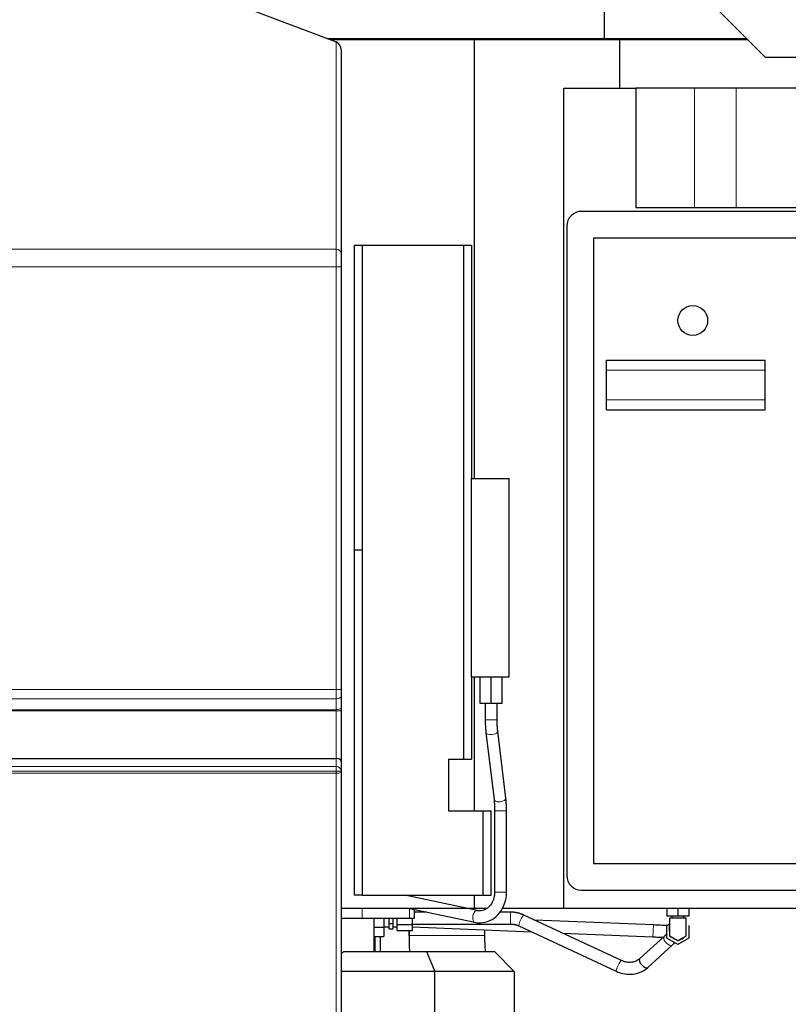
# Model space of a CAD drawing. Header units: inches. Extents: x 0 to 29700, y -16 to 21000.
# Tile 209 of 212: x 26489 to 27264, y 15728 to 16720. Entities that reach past the tile are written whole.
import ezdxf

# ---------------------------------------------------------------- set-up
doc = ezdxf.new("R2010")
doc.units = ezdxf.units.IN
doc.layers.add('254', color=7, linetype='Continuous', true_color=0xffffff)
doc.styles.add('latin_extended', font='simplex.shx')
doc.dimstyles.get("Standard").update_dxf_attribs({"dimtxt": 0.18, "dimasz": 0.18, "dimexe": 0.18, "dimexo": 0.0625, "dimgap": 0.09, "dimtad": 0, "dimtih": 1, "dimtoh": 1, "dimdec": 4, "dimzin": 0, "dimdsep": 46, "dimtxsty": 'Standard', "dimcen": 0.09, "dimadec": 0, "dimazin": 0, "dimtfac": 1, "dimtdec": 4, "dimtofl": 0, "dimtmove": 0, "dimatfit": 3, "dimfxl": 1, "dimtolj": 1, "dimtzin": 0, "dimarcsym": 0})

# ---------------------------------------------------------------- blocks, each defined once
blk = doc.blocks.new('_U5')
at = {"layer": '254', "color": 3, "linetype": 'Continuous', "lineweight": 13, "transparency": 16777216}
for p, q in [((28355.56, 16341.61), (28355.56, 12903.61)), ((17667.58, 15084.4), (17667.58, 12903.61)), ((17842.58, 12953.61), (28180.56, 12953.61))]:
    blk.add_line(p, q, dxfattribs=at)
at = {"layer": '254', "color": 3, "transparency": 16777216}
for points in [[(17842.58, 12982.78), (17842.58, 12924.45), (17667.58, 12953.61)], [(28180.56, 12924.45), (28180.56, 12982.78), (28355.56, 12953.61)]]:
    blk.add_solid(points, dxfattribs=at)
at = {"layer": 'Defpoints', "color": 0, "transparency": 16777216}
for p in [(28355.56, 16391.61), (17667.58, 15134.4), (28355.56, 12953.61)]:
    blk.add_point(p, dxfattribs=at)
at = {"layer": '254', "color": 2, "lineweight": 13, "transparency": 16777216, "insert": (22636.57, 13216.11), "char_height": 175, "attachment_point": 1, "style": 'latin_extended'}
blk.add_mtext('\\A1;10688', dxfattribs=at)
blk = doc.blocks.new('_U6')
at = {"layer": '254', "color": 3, "linetype": 'Continuous', "lineweight": 13, "transparency": 16777216}
for p, q in [((26447.58, 14846.64), (26447.58, 18248.85)), ((27004.47, 17748.85), (27004.47, 18248.85)), ((26622.58, 18198.85), (26829.47, 18198.85))]:
    blk.add_line(p, q, dxfattribs=at)
at = {"layer": '254', "color": 3, "transparency": 16777216}
for points in [[(26622.58, 18228.01), (26622.58, 18169.68), (26447.58, 18198.85)], [(26829.47, 18169.68), (26829.47, 18228.01), (27004.47, 18198.85)]]:
    blk.add_solid(points, dxfattribs=at)
at = {"layer": 'Defpoints', "color": 0, "transparency": 16777216}
for p in [(27004.47, 18198.85), (27004.47, 17698.85), (26447.58, 14796.64)]:
    blk.add_point(p, dxfattribs=at)
at = {"layer": '254', "color": 2, "lineweight": 13, "transparency": 16777216, "insert": (26501.02, 18461.35), "char_height": 175, "attachment_point": 1, "style": 'latin_extended'}
blk.add_mtext('\\A1;557', dxfattribs=at)

msp = doc.modelspace()

# ---------------------------------------------------------------- linework, layer by layer
at = {"layer": '254', "color": 2, "linetype": 'Continuous', "lineweight": 25}
for p, q in [((27078.344, 16924.454), (27078.344, 16700.847)), ((27117.747, 16805.47), (27240.477, 16681.932)), ((26611.596, 16771.642), (26808.075, 16697.331)), ((26798.781, 16700.847), (27078.344, 16700.847)), ((26802.045, 16699.612), (26947.575, 16699.612)), ((26947.575, 16699.612), (27094.118, 16699.612)), ((26947.575, 16257.627), (26947.575, 16699.612)), ((27058.996, 16700.847), (27058.996, 16699.612)), ((27078.344, 16700.847), (27221.689, 16700.847)), ((27094.118, 16699.612), (27222.914, 16699.612)), ((27094.118, 16650.612), (27094.118, 16699.612)), ((26813.075, 16689.803), (26813.075, 16484.069)), ((27240.477, 16681.932), (27320.09, 16681.932)), ((27037.575, 16650.612), (27110.219, 16650.612)), ((27037.575, 15824.612), (27037.575, 16650.612)), ((27169.41, 16650.612), (27110.219, 16650.612)), ((27110.219, 16650.612), (27110.219, 16530.612)), ((27211.489, 16650.612), (27169.41, 16650.612)), ((27641.491, 16650.612), (27211.489, 16650.612)), ((27110.219, 16530.612), (27749.575, 16530.612)), ((27709.575, 16526.612), (27055.575, 16526.612)), ((27040.575, 16511.612), (27040.575, 15857.612)), ((27697.575, 16499.612), (27067.575, 16499.612)), ((27067.575, 16499.612), (27067.575, 15869.612)), ((26826.371, 16492.612), (26834.371, 16492.612)), ((26826.371, 16492.612), (26826.371, 16185.22)), ((26834.371, 16492.612), (26936.371, 16492.612)), ((26834.371, 16492.612), (26834.371, 16185.22)), ((26936.371, 16492.612), (26944.371, 16492.612)), ((26936.371, 16492.612), (26936.371, 15974.612)), ((26944.371, 16492.612), (26944.371, 16257.61)), ((26813.075, 16470.767), (26813.075, 16044.864)), ((27080.575, 16376.612), (27240.575, 16376.612)), ((27080.575, 16366.612), (27080.575, 16376.612)), ((27240.575, 16366.612), (27240.575, 16376.612)), ((27080.575, 16336.612), (27080.575, 16366.612)), ((27240.575, 16336.612), (27240.575, 16366.612)), ((27080.575, 16326.612), (27080.575, 16336.612)), ((27240.575, 16326.612), (27240.575, 16336.612)), ((27080.575, 16326.612), (27240.575, 16326.612)), ((26944.371, 16257.616), (26982.371, 16257.616)), ((26944.371, 16057.616), (26944.371, 16257.616)), ((26982.371, 16057.616), (26982.371, 16257.616)), ((26826.371, 16185.22), (26826.371, 15837.612)), ((26834.371, 16185.22), (26826.371, 16185.22)), ((26834.371, 16185.22), (26834.371, 15837.612)), ((26944.371, 16057.621), (26944.371, 15974.612)), ((26944.371, 16057.616), (26982.371, 16057.616)), ((26947.575, 15922.625), (26947.575, 16057.621)), ((26953.371, 16030.616), (26953.371, 16057.616)), ((26964.371, 16030.616), (26964.371, 16057.616)), ((26975.371, 16030.616), (26975.371, 16057.616)), ((26813.075, 16037.939), (26813.075, 16026.697)), ((26813.075, 16023.463), (26813.075, 15972.376)), ((26964.371, 16030.616), (26953.371, 16030.616)), ((26958.371, 16030.616), (26958.371, 16014.469)), ((26975.371, 16030.616), (26964.371, 16030.616)), ((26970.371, 16014.469), (26970.371, 16030.616)), ((26959.096, 16001.578), (26967.231, 15933.942)), ((26979.146, 15935.375), (26971.011, 16003.011)), ((26447.575, 15975.411), (26808.075, 15975.411)), ((26813.075, 15972.376), (26813.075, 15962.911)), ((26921.371, 15974.612), (26936.371, 15974.612)), ((26921.371, 15974.612), (26921.371, 15922.612)), ((26936.371, 15974.612), (26944.371, 15974.612)), ((26813.075, 15961.934), (26813.075, 15664.704)), ((26921.371, 15922.612), (26956.371, 15922.612)), ((26956.371, 15837.612), (26956.371, 15922.612)), ((26956.371, 15922.612), (26964.371, 15922.612)), ((26964.371, 15837.612), (26964.371, 15922.612)), ((26967.871, 15922.485), (26967.871, 15840.787)), ((26979.871, 15840.787), (26979.871, 15922.485)), ((27067.575, 15869.612), (27697.575, 15869.612)), ((27055.575, 15842.612), (27709.575, 15842.612)), ((26834.371, 15837.612), (26826.371, 15837.612)), ((26834.371, 15837.612), (26956.371, 15837.612)), ((26950.273, 15822.05), (26877.17, 15837.612)), ((26947.575, 15824.612), (26947.575, 15837.614)), ((26956.371, 15837.612), (26964.371, 15837.612)), ((26813.077, 15824.612), (26947.575, 15824.612)), ((26880.607, 15824.612), (26947.774, 15810.313)), ((26887.075, 15814.612), (26887.075, 15823.235)), ((26947.575, 15824.612), (26960.263, 15824.612)), ((26957.617, 15824.614), (26957.617, 15822.96)), ((26975.541, 15824.612), (27037.575, 15824.612)), ((27037.575, 15824.612), (27749.575, 15824.612)), ((27141.575, 15824.612), (27141.575, 15816.612)), ((27152.575, 15824.612), (27152.575, 15816.612)), ((27163.575, 15824.612), (27163.575, 15816.612)), ((26813.075, 15814.612), (26834.233, 15814.612)), ((26834.233, 15814.612), (26882.193, 15814.612)), ((26846.483, 15780.752), (26846.483, 15814.611)), ((26856.075, 15814.612), (26856.075, 15805.374)), ((26861.7, 15809.127), (26861.7, 15814.612)), ((26865.575, 15809.127), (26865.575, 15814.612)), ((26869.575, 15808.261), (26869.575, 15814.612)), ((26882.193, 15814.612), (26887.075, 15814.612)), ((26885.075, 15808.261), (26885.075, 15814.612)), ((26899.397, 15820.612), (26887.076, 15820.612)), ((26983.716, 15820.612), (26972.886, 15820.612)), ((27095.586, 15771.82), (26997.359, 15817.603)), ((27127.845, 15807.641), (27008.087, 15812.602)), ((27152.575, 15816.612), (27141.575, 15816.612)), ((27146.575, 15816.612), (27146.575, 15814.612)), ((27163.575, 15816.612), (27152.575, 15816.612)), ((27158.575, 15814.612), (27158.575, 15816.612)), ((27161.075, 15814.612), (27161.073, 15814.612)), ((26846.484, 15805.374), (26856.075, 15805.374)), ((26856.075, 15805.612), (26861.7, 15805.612)), ((26856.075, 15805.374), (26856.075, 15796.136)), ((26861.7, 15803.642), (26861.7, 15809.127)), ((26861.7, 15809.127), (26865.575, 15809.127)), ((26861.7, 15803.642), (26865.575, 15803.642)), ((26865.575, 15803.642), (26865.575, 15809.127)), ((26865.575, 15805.612), (26869.575, 15805.612)), ((26869.575, 15808.261), (26885.075, 15808.261)), ((26869.575, 15801.91), (26869.575, 15808.261)), ((26885.075, 15808.612), (26983.716, 15808.612)), ((26885.075, 15801.91), (26885.075, 15808.261)), ((26885.077, 15805.686), (27005.196, 15800.711)), ((26957.617, 15802.682), (26957.617, 15796.949)), ((26992.289, 15806.727), (27090.516, 15760.943)), ((27141.575, 15806.963), (27144.456, 15808.626)), ((27141.575, 15794.261), (27141.575, 15806.963)), ((27163.575, 15806.963), (27163.575, 15794.261)), ((26846.484, 15796.136), (26856.075, 15796.136)), ((26847.575, 15780.75), (26847.575, 15796.135)), ((26852.892, 15780.751), (26852.892, 15796.136)), ((26869.575, 15801.91), (26885.075, 15801.91)), ((26881.534, 15801.912), (26881.534, 15796.949)), ((26881.544, 15796.949), (26881.544, 15801.912)), ((27036.367, 15799.42), (27127.348, 15795.651)), ((27138.653, 15796.044), (27114.142, 15773.712)), ((27152.575, 15787.91), (27141.575, 15794.261)), ((27163.575, 15794.261), (27152.575, 15787.91)), ((27122.224, 15764.842), (27146.735, 15787.173)), ((26815.731, 15780.752), (26899.291, 15780.752)), ((26899.291, 15780.752), (26967.575, 15780.752)), ((26899.291, 15780.752), (26907.575, 15760.752)), ((26967.575, 15780.752), (26987.575, 15760.752)), ((26907.575, 15760.752), (26813.076, 15760.752)), ((26987.575, 15760.752), (26907.575, 15760.752)), ((26907.575, 15673.937), (26907.575, 15760.752)), ((26987.575, 15760.752), (26987.575, 15673.95))]:
    msp.add_line(p, q, dxfattribs=at)
at = {"layer": '254', "color": 110, "linetype": 'Continuous', "lineweight": 13}
for p, q in [((26808.075, 16488.504), (26808.075, 16697.331)), ((27169.41, 16530.612), (27169.41, 16650.612)), ((27211.489, 16530.612), (27211.489, 16650.612)), ((26447.575, 16488.504), (26808.075, 16488.504)), ((26447.575, 16470.767), (26808.075, 16470.767)), ((26808.075, 16044.864), (26808.075, 16470.767)), ((26813.075, 16470.767), (26808.075, 16470.767)), ((27080.575, 16366.612), (27240.575, 16366.612)), ((27080.575, 16336.612), (27240.575, 16336.612)), ((26447.575, 16044.864), (26808.075, 16044.864)), ((26813.075, 16044.864), (26808.075, 16044.864)), ((26447.575, 16035.63), (26808.075, 16035.63)), ((26808.075, 16024.388), (26808.075, 16035.63)), ((26447.575, 16024.388), (26808.075, 16024.388)), ((26447.575, 16023.463), (26808.075, 16023.463)), ((26808.075, 15975.411), (26808.075, 16023.463)), ((26813.075, 16023.463), (26808.075, 16023.463)), ((26961.665, 16014.469), (26958.371, 16014.469)), ((26970.371, 16014.469), (26961.665, 16014.469)), ((26959.096, 16001.579), (26959.096, 16001.578)), ((26808.075, 15967.346), (26808.075, 15975.411)), ((26447.575, 15967.346), (26808.075, 15967.346)), ((26808.075, 15962.456), (26447.575, 15962.456)), ((26808.075, 15962.456), (26808.075, 15967.346)), ((26447.575, 15960.496), (26808.075, 15960.496)), ((26808.075, 15661.606), (26808.075, 15960.496)), ((26967.231, 15933.943), (26967.231, 15933.942)), ((26971.165, 15922.485), (26967.872, 15922.485)), ((26979.871, 15922.485), (26971.165, 15922.485)), ((26971.165, 15840.787), (26967.871, 15840.787)), ((26979.871, 15840.787), (26971.165, 15840.787)), ((26834.233, 15824.612), (26834.233, 15814.612)), ((26882.193, 15824.274), (26882.193, 15814.612)), ((26983.716, 15820.612), (26983.716, 15808.612)), ((27127.348, 15795.651), (27127.845, 15807.641)), ((26957.617, 15796.949), (26881.544, 15796.949))]:
    msp.add_line(p, q, dxfattribs=at)
at = {"layer": '254', "color": 2, "linetype": 'Continuous', "lineweight": 25}
msp.add_circle((27167.575, 16416.612), 15, dxfattribs=at)
for centre, radius, start, end in [((27055.575, 16511.612), 15, 90, 180), ((27055.575, 15857.612), 15, 180, 270), ((27152.575, 15801.612), 9, 281.941875, 316.063125), ((26772.575, 15840.752), 73.908, 303.228249, 305.725832)]:
    msp.add_arc(centre, radius, start, end, dxfattribs=at)
for centre, major_axis, ratio, start_param, end_param in [((26808.075, 16691.694), (-3.263, 5.505), 0.6881909, 4.0014511, 5.5722474), ((26808.075, 15972.376), (5, 0), 0.6068153, 0, 1.5707963), ((27119.567, 15796.949), (0, 238.037), 0.9999852, 1.5707963, 1.6388977), ((27119.578, 15796.949), (0, -238.037), 0.9999852, 4.712389, 4.7804904), ((27119.578, 15796.949), (0, 161.963), 0.9999852, 1.5707963, 1.67097), ((27118.183, 15769.277), (4.041, -4.435), 0.4652854, 3.1415927, 6.2831853)]:
    msp.add_ellipse(centre, major_axis=major_axis, ratio=ratio, start_param=start_param, end_param=end_param, dxfattribs=at)
at = {"layer": '254', "color": 110, "linetype": 'Continuous', "lineweight": 13}
for centre, major_axis, ratio, start_param, end_param in [((26808.075, 16484.069), (5, 0), 0.8870108, 0, 1.5707963), ((26808.075, 16037.939), (5, 0), 0.4617486, 4.712389, 6.2831853), ((26808.075, 16026.697), (5, 0), 0.4617486, 4.712389, 6.2831853), ((26965.053, 16002.295), (-5.957, -0.716), 0.4754858, 0, 1.072572), ((26965.053, 16002.295), (-5.957, -0.716), 0.4754858, 1.072572, 3.1550552), ((26808.075, 15962.911), (5, 0), 0.8870111, 0, 1.5707963), ((26808.075, 15962.911), (5, 0), 0.0910902, 4.712389, 6.2831853), ((26808.075, 15961.934), (-5, 0), 0.2875569, 1.5707963, 3.1415927), ((26973.189, 15934.659), (-5.957, -0.716), 0.4754858, 0, 1.072572), ((26973.189, 15934.659), (-5.957, -0.716), 0.4754858, 1.072572, 3.1416053), ((26949.024, 15816.181), (1.249, 5.868), 0.5271323, 1.779832, 3.1416143), ((26949.024, 15816.181), (1.249, 5.868), 0.5271323, 0.0194602, 1.779832), ((26994.824, 15812.165), (-2.535, -5.438), 0.1518423, 3.1415927, 6.2831853), ((27142.694, 15791.609), (4.041, -4.435), 0.4652854, 3.1415927, 6.2789638), ((27093.051, 15766.382), (-2.535, -5.438), 0.1518423, 3.1415927, 6.2693427)]:
    msp.add_ellipse(centre, major_axis=major_axis, ratio=ratio, start_param=start_param, end_param=end_param, dxfattribs=at)
for points, knots in [([(26808.075, 16470.767), (26808.075, 16471.225), (26808.075, 16471.681), (26808.075, 16472.588), (26808.075, 16473.489), (26808.075, 16474.825), (26808.075, 16475.706), (26808.075, 16476.362), (26808.075, 16476.581), (26808.075, 16476.907), (26808.075, 16477.07), (26808.075, 16477.232), (26808.075, 16477.341), (26808.075, 16477.395), (26808.075, 16477.881), (26808.075, 16478.305), (26808.075, 16479.138), (26808.075, 16479.956), (26808.075, 16481.139), (26808.075, 16481.898), (26808.075, 16482.456), (26808.075, 16482.732), (26808.075, 16483.004), (26808.075, 16483.184), (26808.075, 16483.273), (26808.075, 16483.718), (26808.075, 16484.062), (26808.075, 16484.726), (26808.075, 16485.368), (26808.075, 16486.261), (26808.075, 16486.811), (26808.075, 16487.206), (26808.075, 16487.399), (26808.075, 16487.585), (26808.075, 16487.708), (26808.075, 16487.768), (26808.075, 16488.067), (26808.075, 16488.293), (26808.075, 16488.504)], [0, 0, 0, 0, 0.0625, 0.0625, 0.125, 0.1875, 0.25, 0.25, 0.28125, 0.28125, 0.296875, 0.3046875, 0.3046875, 0.3125, 0.3125, 0.375, 0.375, 0.4375, 0.5, 0.5625, 0.5625, 0.59375, 0.609375, 0.609375, 0.625, 0.625, 0.6875, 0.6875, 0.75, 0.8125, 0.875, 0.875, 0.90625, 0.921875, 0.921875, 0.9375, 0.9375, 1, 1, 1, 1]), ([(26808.075, 16035.63), (26808.075, 16035.988), (26808.075, 16036.71), (26808.075, 16037.815), (26808.075, 16038.942), (26808.075, 16040.091), (26808.075, 16040.872), (26808.075, 16041.463), (26808.075, 16041.661), (26808.075, 16041.959), (26808.075, 16042.058), (26808.075, 16042.258), (26808.075, 16042.757), (26808.075, 16043.657), (26808.075, 16044.461), (26808.075, 16044.864)], [0, 0, 0, 0, 0.125, 0.25, 0.375, 0.5, 0.625, 0.625, 0.6875, 0.6875, 0.71875, 0.71875, 0.75, 0.875, 1, 1, 1, 1]), ([(26808.075, 16023.463), (26808.075, 16023.544), (26808.075, 16023.624), (26808.075, 16023.782), (26808.075, 16023.86), (26808.075, 16023.976), (26808.075, 16024.015), (26808.075, 16024.091), (26808.075, 16024.13), (26808.075, 16024.243), (26808.075, 16024.316), (26808.075, 16024.388)], [0, 0, 0, 0, 0.25, 0.25, 0.5, 0.5, 0.625, 0.625, 0.75, 0.75, 1, 1, 1, 1]), ([(26808.075, 15960.496), (26808.075, 15960.501), (26808.075, 15960.506), (26808.075, 15960.516), (26808.075, 15960.531), (26808.075, 15960.566), (26808.075, 15960.637), (26808.075, 15960.777), (26808.075, 15961.06), (26808.075, 15961.629), (26808.075, 15962.123), (26808.075, 15962.456)], [0, 0, 0, 0, 0.0078125, 0.0078125, 0.015625, 0.03125, 0.0625, 0.125, 0.25, 0.5, 1, 1, 1, 1]), ([(27161.073, 15814.612), (27161.073, 15812.886), (27161.073, 15809.435), (27161.073, 15805.552), (27161.073, 15803.071), (27161.073, 15802.204), (27161.073, 15801.699), (27161.073, 15801.351), (27161.073, 15800.92), (27161.073, 15799.561), (27161.073, 15798.422), (27161.073, 15797.298), (27161.073, 15796.902), (27161.073, 15796.743), (27161.073, 15796.71), (27161.073, 15796.704), (27161.073, 15796.705), (27161.073, 15796.707), (27161.073, 15796.706), (27161.073, 15796.706), (27161.073, 15796.706)], [0, 0, 0, 0, 0.1448574, 0.2897147, 0.3259291, 0.3530898, 0.3621434, 0.371197, 0.3983577, 0.4345721, 0.5794294, 0.6518581, 0.7242868, 0.7605011, 0.7876619, 0.7967155, 0.8057691, 0.8329298, 0.8691442, 1, 1, 1, 1])]:
    msp.add_open_spline(points, degree=3, knots=knots, dxfattribs=at)
at = {"layer": '254', "color": 2, "linetype": 'Continuous', "lineweight": 25}
for points, knots in [([(26813.075, 16484.069), (26813.075, 16483.911), (26813.075, 16483.742), (26813.075, 16483.517), (26813.075, 16483.472), (26813.075, 16483.38), (26813.075, 16483.24), (26813.075, 16483.095), (26813.075, 16482.799), (26813.075, 16482.387), (26813.075, 16481.717), (26813.075, 16480.996), (26813.075, 16480.48), (26813.075, 16480.146), (26813.075, 16480.079), (26813.075, 16479.944), (26813.075, 16479.74), (26813.075, 16479.533), (26813.075, 16479.115), (26813.075, 16478.546), (26813.075, 16477.659), (26813.075, 16477.045), (26813.075, 16476.42), (26813.075, 16476.102), (26813.075, 16475.697), (26813.075, 16475.616), (26813.075, 16475.453), (26813.075, 16475.209), (26813.075, 16474.963), (26813.075, 16474.471), (26813.075, 16473.811), (26813.075, 16472.808), (26813.075, 16472.132), (26813.075, 16471.453), (26813.075, 16471.111), (26813.075, 16470.767)], [0, 0, 0, 0, 0.0625, 0.0625, 0.078125, 0.078125, 0.09375, 0.125, 0.125, 0.1875, 0.25, 0.3125, 0.375, 0.375, 0.390625, 0.390625, 0.40625, 0.4375, 0.4375, 0.5, 0.5625, 0.625, 0.625, 0.6875, 0.6875, 0.703125, 0.703125, 0.71875, 0.75, 0.75, 0.8125, 0.875, 0.9375, 0.9375, 1, 1, 1, 1]), ([(26813.075, 16044.864), (26813.075, 16044.26), (26813.075, 16043.658), (26813.075, 16042.984), (26813.075, 16042.91), (26813.075, 16042.76), (26813.075, 16042.685), (26813.075, 16042.462), (26813.075, 16042.313), (26813.075, 16041.87), (26813.075, 16041.577), (26813.075, 16040.707), (26813.075, 16040.139), (26813.075, 16039.301), (26813.075, 16038.749), (26813.075, 16038.207), (26813.075, 16037.939)], [0, 0, 0, 0, 0.25, 0.25, 0.28125, 0.28125, 0.3125, 0.3125, 0.375, 0.375, 0.5, 0.5, 0.75, 0.75, 0.875, 1, 1, 1, 1]), ([(26813.075, 16026.697), (26813.075, 16026.446), (26813.075, 16026.189), (26813.075, 16025.86), (26813.075, 16025.793), (26813.075, 16025.66), (26813.075, 16025.459), (26813.075, 16025.257), (26813.075, 16024.851), (26813.075, 16024.577), (26813.075, 16024.025), (26813.075, 16023.745), (26813.075, 16023.463)], [0, 0, 0, 0, 0.25, 0.25, 0.3125, 0.3125, 0.375, 0.5, 0.5, 0.75, 0.75, 1, 1, 1, 1]), ([(26813.075, 15962.911), (26813.075, 15962.745), (26813.075, 15962.581), (26813.075, 15962.255), (26813.075, 15962.094), (26813.075, 15961.934)], [0, 0, 0, 0, 0.5, 0.5, 1, 1, 1, 1]), ([(26947.774, 15810.313), (26949.717, 15809.908), (26954.843, 15809.443), (26963.303, 15811.484), (26971.556, 15817.526), (26977.457, 15826.429), (26979.634, 15834.771), (26979.871, 15839.605), (26979.871, 15840.787)], [0, 0, 0, 0, 0.120362, 0.3221575, 0.5234322, 0.7269368, 0.9340988, 1, 1, 1, 1]), ([(26967.871, 15840.787), (26967.866, 15839.39), (26967.558, 15835.793), (26965.667, 15830.167), (26961.837, 15825.135), (26956.787, 15822.03), (26952.784, 15821.601), (26950.57, 15821.987), (26950.273, 15822.05)], [0, 0, 0, 0, 0.1200573, 0.3199692, 0.5225144, 0.7292931, 0.9636571, 1, 1, 1, 1]), ([(27161.073, 15814.612), (27161.064, 15814.612), (27161.023, 15814.612), (27160.961, 15814.612), (27160.842, 15814.612), (27160.611, 15814.612), (27160.145, 15814.612), (27159.216, 15814.612), (27157.356, 15814.612), (27155.497, 15814.612), (27153.903, 15814.612), (27153.306, 15814.612), (27152.907, 15814.612), (27152.741, 15814.612), (27152.633, 15814.612), (27152.584, 15814.612), (27152.55, 15814.612), (27152.459, 15814.612), (27152.111, 15814.612), (27150.716, 15814.612), (27148.323, 15814.612), (27145.942, 15814.612), (27144.536, 15814.612), (27144.194, 15814.612), (27144.098, 15814.612), (27144.071, 15814.612), (27144.079, 15814.612), (27144.073, 15814.612), (27144.072, 15814.612), (27144.078, 15814.612), (27144.074, 15814.612), (27144.075, 15814.612), (27144.075, 15814.612), (27144.075, 15814.612)], [0, 0, 0, 0, 0.002231, 0.0044619, 0.0089238, 0.0178476, 0.0356953, 0.0713906, 0.1427812, 0.2855624, 0.3212577, 0.356953, 0.3658768, 0.3748006, 0.3792626, 0.380378, 0.3814935, 0.3837245, 0.3926483, 0.4283436, 0.5711248, 0.713906, 0.7496013, 0.7585251, 0.7607561, 0.7618715, 0.762987, 0.7674489, 0.7763728, 0.7852966, 0.8209919, 0.8566872, 1, 1, 1, 1]), ([(27161.073, 15796.706), (27161.074, 15796.609), (27161.075, 15796.838), (27161.076, 15797.57), (27161.075, 15798.139), (27161.075, 15798.76), (27161.075, 15799.405), (27161.075, 15800.074), (27161.076, 15802.562), (27161.075, 15807.379), (27161.075, 15812.021), (27161.075, 15814.612)], [0, 0, 0, 0, 0.1496487, 0.1909955, 0.229065, 0.2671087, 0.3000547, 0.3286714, 0.3591445, 0.6418572, 1, 1, 1, 1]), ([(27141.861, 15807.053), (27140.274, 15807.121), (27135.797, 15807.315), (27131.012, 15807.511), (27127.845, 15807.641)], [0, 0, 0, 0, 0.3787922, 1, 1, 1, 1]), ([(27144.075, 15806.456), (27144.075, 15804.83), (27144.075, 15802.681), (27144.076, 15799.951), (27144.076, 15798.573), (27144.079, 15797.624), (27144.069, 15797.079), (27144.077, 15796.857), (27144.078, 15796.787), (27144.072, 15796.751), (27144.08, 15796.713), (27144.13, 15796.69), (27144.196, 15796.646), (27144.772, 15796.28), (27145.966, 15795.629), (27148.55, 15794.11), (27150.664, 15792.919), (27152.022, 15792.104), (27152.442, 15791.88), (27152.544, 15791.812), (27152.574, 15791.8), (27152.592, 15791.802), (27152.609, 15791.817), (27152.636, 15791.834), (27152.676, 15791.857), (27152.75, 15791.895), (27152.881, 15791.97), (27153.118, 15792.11), (27153.555, 15792.365), (27154.382, 15792.838), (27155.944, 15793.743), (27157.746, 15794.781), (27159.337, 15795.701), (27160.188, 15796.192), (27160.627, 15796.445), (27160.85, 15796.575), (27160.963, 15796.638), (27161.018, 15796.674), (27161.049, 15796.686), (27161.065, 15796.696), (27161.07, 15796.702), (27161.073, 15796.706)], [0, 0, 0, 0, 0.1570675, 0.2104642, 0.2571318, 0.3039963, 0.3266645, 0.3321048, 0.3348336, 0.3362095, 0.33686, 0.3403969, 0.3432567, 0.3483698, 0.4385919, 0.528797, 0.6382088, 0.6726151, 0.681678, 0.683973, 0.6844909, 0.6847421, 0.6857018, 0.6864843, 0.6878337, 0.690199, 0.6945027, 0.7023773, 0.7167497, 0.7433661, 0.7942559, 0.8909345, 0.9439253, 0.971587, 0.9857054, 0.9928416, 0.9964205, 0.9982206, 0.9991682, 0.9996029, 1, 1, 1, 1]), ([(27144.075, 15801.776), (27144.075, 15801.776), (27144.075, 15801.798), (27144.075, 15802.197), (27144.075, 15803.071), (27144.075, 15805.387), (27144.075, 15807.38), (27144.075, 15808.941)], [0, 0, 0, 0, 0.0234636, 0.0669115, 0.1972554, 0.3710473, 1, 1, 1, 1]), ([(27127.348, 15795.651), (27129.138, 15795.577), (27132.473, 15795.439), (27136.298, 15795.281), (27138.304, 15795.199), (27138.857, 15795.177)], [0, 0, 0, 0, 0.4395188, 0.8420082, 1, 1, 1, 1]), ([(27144.075, 15800.32), (27144.075, 15799.932), (27144.075, 15799.238), (27144.075, 15798.238), (27144.078, 15797.549), (27144.073, 15797.086), (27144.073, 15796.894), (27144.079, 15796.774), (27144.071, 15796.711), (27144.098, 15796.689), (27144.194, 15796.639), (27144.536, 15796.433), (27145.942, 15795.635), (27148.323, 15794.246), (27150.716, 15792.878), (27152.111, 15792.06), (27152.459, 15791.867), (27152.55, 15791.809), (27152.584, 15791.797), (27152.633, 15791.835), (27152.741, 15791.89), (27152.907, 15791.985), (27153.306, 15792.222), (27153.903, 15792.564), (27155.477, 15793.472), (27156.784, 15794.227), (27157.826, 15794.828)], [0, 0, 0, 0, 0.0595941, 0.1067973, 0.1540005, 0.1658013, 0.1776021, 0.1835025, 0.1849776, 0.1864527, 0.1894029, 0.2012037, 0.2484069, 0.4372197, 0.6260326, 0.6732358, 0.6850366, 0.6879868, 0.6894619, 0.690937, 0.6968374, 0.7086382, 0.720439, 0.7676422, 0.8148454, 1, 1, 1, 1]), ([(27114.15, 15773.719), (27112.779, 15772.464), (27109.875, 15770.687), (27104.742, 15769.695), (27099.905, 15770.144), (27096.971, 15771.172), (27095.597, 15771.814)], [0, 0, 0, 0, 0.299122, 0.5647484, 0.7965754, 1, 1, 1, 1]), ([(27090.505, 15760.949), (27092.67, 15759.955), (27097.433, 15758.339), (27105.53, 15757.566), (27114.462, 15759.407), (27119.686, 15762.598), (27122.217, 15764.835)], [0, 0, 0, 0, 0.1997093, 0.434661, 0.7014516, 1, 1, 1, 1])]:
    msp.add_open_spline(points, degree=3, knots=knots, dxfattribs=at)
for points, degree in [([(26958.371, 16014.469), (26958.374, 16007.676), (26959.096, 16001.578)], 2), ([(26971.011, 16003.011), (26970.381, 16008.271), (26970.371, 16014.469)], 2), ([(26967.231, 15933.942), (26967.861, 15928.683), (26967.871, 15922.485)], 2), ([(26979.871, 15922.485), (26979.868, 15929.278), (26979.146, 15935.375)], 2), ([(26997.36, 15817.603), (26990.882, 15820.518), (26983.716, 15820.612)], 2), ([(27144.075, 15814.612), (27144.075, 15810.531), (27144.075, 15806.456)], 2), ([(26983.716, 15808.612), (26988.258, 15808.662), (26992.288, 15806.727)], 2), ([(27141.662, 15798.786), (27140.742, 15797.947), (27139.744, 15797.037), (27138.661, 15796.051)], 3), ([(27146.727, 15787.166), (27147.75, 15788.098), (27148.701, 15788.965), (27149.586, 15789.771)], 3)]:
    msp.add_open_spline(points, degree=degree, dxfattribs=at)

# ---------------------------------------------------------------- dimensions: what is measured, and where the dimension line sits
at = {"layer": '254', "color": 2, "linetype": 'Continuous', "lineweight": 13}
for base, p1, p2, picture, middle in [((27004.469, 18198.847), (26447.575, 14796.635), (27004.469, 17698.847), '_U6', (26726.022, 18198.847)), ((28355.555, 12953.612), (17667.575, 15134.402), (28355.555, 16391.612), '_U5', (23011.565, 12953.612))]:
    dim = msp.add_linear_dim(base=base, p1=p1, p2=p2, dimstyle='Standard', override={"dimscale": 50, "dimtxt": 3.5, "dimasz": 3.5, "dimexe": 1, "dimexo": 1, "dimgap": 1.75, "dimtad": 1, "dimtih": 1, "dimtoh": 0, "dimdec": 0, "dimlfac": 1, "dimzin": 8, "dimdsep": 46, "dimlunit": 2, "dimtxsty": 'latin_extended', "dimsah": 1, "dimse1": 0, "dimse2": 0, "dimsd1": 0, "dimsd2": 0, "dimclrd": 3, "dimclre": 3, "dimclrt": 2, "dimtol": 0, "dimtm": -0.1, "dimtfac": 0.714286, "dimtdec": 3, "dimtofl": 1, "dimtmove": 0, "dimtzin": 8, "dimlwd": 13, "dimlwe": 13}, dxfattribs=at)
    dim.commit()
    dim.dimension.update_dxf_attribs({"geometry": picture, "text_midpoint": middle, "dimtype": 160})

doc.saveas('drawing.dxf')
